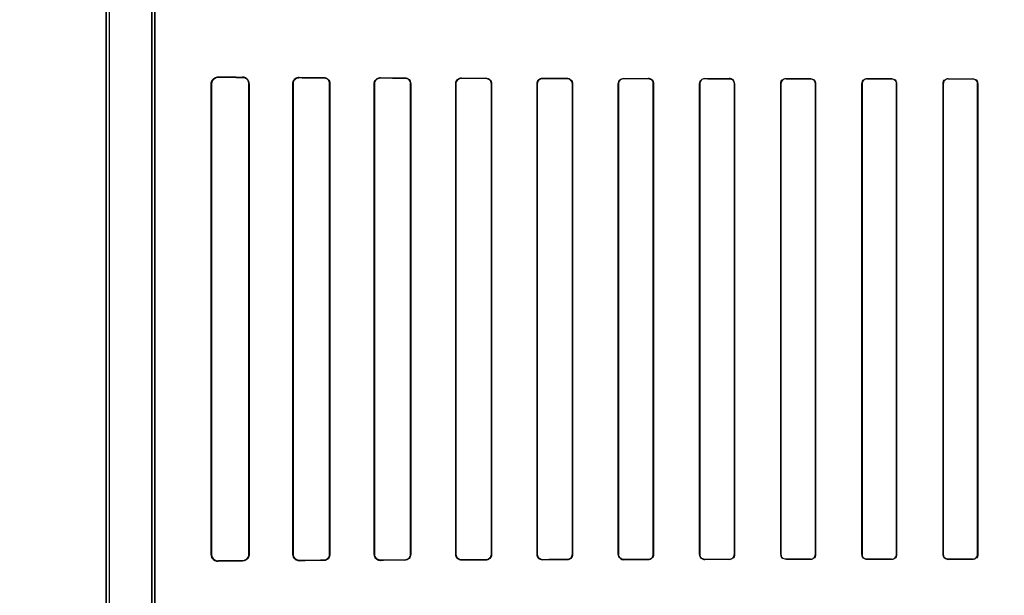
# Model space of a CAD drawing. Header units: millimetres. Extents: x 0 to 297, y 0 to 210.
# Tile 165 of 256: x 58.004 to 58.368, y 157.672 to 157.885. Entities that reach past the tile are written whole.
import ezdxf

# ---------------------------------------------------------------- set-up
doc = ezdxf.new("R2010")
doc.units = ezdxf.units.MM
doc.header["$LTSCALE"] = 16.335
doc.layers.get('0').update_dxf_attribs({"linetype": 'CONTINUOUS'})
for name, color, linetype in [('AXES_REF', 7, 'CONTINUOUS'), ('INTFCLR_1', 7, 'CONTINUOUS'), ('INTFCLR_72935', 7, 'CONTINUOUS')]:
    doc.layers.add(name, color=color, linetype=linetype)

msp = doc.modelspace()

# ---------------------------------------------------------------- linework, layer by layer
at = {"color": 7, "linetype": 'Continuous'}
for radius in [5.8175, 5.817, 5.77975]:
    msp.add_circle((57.45473, 154.83398), radius, dxfattribs=at)
msp.add_arc((57.45473, 154.83398), 5.76, 278.277129, 261.722871, dxfattribs=at)
at = {"layer": 'AXES_REF', "color": 9, "linetype": 'Continuous'}
for radius in [5.30671, 3.55715]:
    msp.add_circle((57.45473, 154.83398), radius, dxfattribs=at)
at = {"layer": 'AXES_REF', "color": 7, "linetype": 'Continuous'}
msp.add_arc((57.45473, 154.83398), 5.892, 143.275384, 36.724616, dxfattribs=at)
at = {"layer": 'INTFCLR_1', "color": 6, "linetype": 'Continuous'}
for p, q in [((58.03597, 158.53597), (58.03597, 156.93397)), ((58.03703, 158.53598), (58.03703, 156.93397)), ((58.05291, 157.25342), (58.05291, 157.97652)), ((58.05397, 157.97652), (58.05397, 157.25342)), ((58.07479, 157.68697), (58.07479, 157.86097)), ((58.07494, 157.68697), (58.07494, 157.86097)), ((58.08877, 157.86097), (58.08877, 157.68697)), ((58.0889, 157.86097), (58.0889, 157.68697)), ((58.105, 157.68697), (58.105, 157.86097)), ((58.10511, 157.68697), (58.10511, 157.86097)), ((58.11863, 157.86097), (58.11863, 157.68697)), ((58.11873, 157.86097), (58.11873, 157.68697)), ((58.13513, 157.68697), (58.13513, 157.86097)), ((58.13522, 157.68697), (58.13522, 157.86097)), ((58.14853, 157.86097), (58.14853, 157.68697)), ((58.14862, 157.86097), (58.14862, 157.68697)), ((58.16523, 157.68697), (58.16523, 157.86097)), ((58.16531, 157.68697), (58.16531, 157.86097)), ((58.17845, 157.86097), (58.17845, 157.68697)), ((58.17853, 157.86097), (58.17853, 157.68697)), ((58.19531, 157.68697), (58.19531, 157.86097)), ((58.19539, 157.68697), (58.19539, 157.86097)), ((58.20838, 157.86097), (58.20838, 157.68697)), ((58.20846, 157.86097), (58.20846, 157.68697)), ((58.22537, 157.68697), (58.22537, 157.86097)), ((58.22544, 157.68697), (58.22544, 157.86097)), ((58.23833, 157.86097), (58.23833, 157.68697)), ((58.2384, 157.86097), (58.2384, 157.68697)), ((58.25542, 157.68697), (58.25542, 157.86097)), ((58.25549, 157.68697), (58.25549, 157.86097)), ((58.2683, 157.86097), (58.2683, 157.68697)), ((58.26836, 157.86097), (58.26836, 157.68697)), ((58.28545, 157.68697), (58.28545, 157.86097)), ((58.28552, 157.68697), (58.28552, 157.86097)), ((58.29827, 157.86097), (58.29827, 157.68697)), ((58.29833, 157.86097), (58.29833, 157.68697)), ((58.31548, 157.68697), (58.31548, 157.86097)), ((58.31554, 157.68697), (58.31554, 157.86097)), ((58.32825, 157.86097), (58.32825, 157.68697)), ((58.32831, 157.86097), (58.32831, 157.68697)), ((58.34549, 157.68697), (58.34549, 157.86097)), ((58.34555, 157.68697), (58.34555, 157.86097)), ((58.35824, 157.86097), (58.35824, 157.68697)), ((58.35831, 157.86097), (58.35831, 157.68697))]:
    msp.add_line(p, q, dxfattribs=at)
at = {"layer": 'INTFCLR_1', "color": 9, "linetype": 'Continuous'}
for p, q in [((58.0774, 157.86356), (58.0774, 157.86341)), ((58.0864, 157.86336), (58.0864, 157.86349)), ((58.1074, 157.86336), (58.1074, 157.86325)), ((58.1164, 157.86321), (58.1164, 157.86332)), ((58.1374, 157.86323), (58.1374, 157.86314)), ((58.1464, 157.86311), (58.1464, 157.86319)), ((58.1674, 157.86313), (58.1674, 157.86305)), ((58.1764, 157.86303), (58.1764, 157.8631)), ((58.1974, 157.86305), (58.1974, 157.86298)), ((58.2064, 157.86296), (58.2064, 157.86303)), ((58.2274, 157.86299), (58.2274, 157.86292)), ((58.2364, 157.86291), (58.2364, 157.86298)), ((58.2574, 157.86295), (58.2574, 157.86288)), ((58.2664, 157.86287), (58.2664, 157.86294)), ((58.2874, 157.86291), (58.2874, 157.86285)), ((58.2964, 157.86284), (58.2964, 157.86291)), ((58.3174, 157.86289), (58.3174, 157.86283)), ((58.3264, 157.86282), (58.3264, 157.86289)), ((58.3474, 157.86288), (58.3474, 157.86282)), ((58.3564, 157.86282), (58.3564, 157.86288)), ((58.07494, 157.86097), (58.07479, 157.86097)), ((58.0889, 157.86097), (58.08877, 157.86097)), ((58.10511, 157.86097), (58.105, 157.86097)), ((58.11873, 157.86097), (58.11863, 157.86097)), ((58.13522, 157.86097), (58.13513, 157.86097)), ((58.14862, 157.86097), (58.14853, 157.86097)), ((58.16531, 157.86097), (58.16523, 157.86097)), ((58.17853, 157.86097), (58.17845, 157.86097)), ((58.19539, 157.86097), (58.19531, 157.86097)), ((58.20846, 157.86097), (58.20838, 157.86097)), ((58.22544, 157.86097), (58.22537, 157.86097)), ((58.2384, 157.86097), (58.23833, 157.86097)), ((58.25549, 157.86097), (58.25542, 157.86097)), ((58.26836, 157.86097), (58.2683, 157.86097)), ((58.28552, 157.86097), (58.28545, 157.86097)), ((58.29833, 157.86097), (58.29827, 157.86097)), ((58.31554, 157.86097), (58.31548, 157.86097)), ((58.32831, 157.86097), (58.32825, 157.86097)), ((58.34555, 157.86097), (58.34549, 157.86097)), ((58.35831, 157.86097), (58.35824, 157.86097)), ((58.07479, 157.68697), (58.07494, 157.68697)), ((58.08877, 157.68697), (58.0889, 157.68697)), ((58.105, 157.68697), (58.10511, 157.68697)), ((58.11863, 157.68697), (58.11873, 157.68697)), ((58.13513, 157.68697), (58.13522, 157.68697)), ((58.14853, 157.68697), (58.14862, 157.68697)), ((58.16523, 157.68697), (58.16531, 157.68697)), ((58.17845, 157.68697), (58.17853, 157.68697)), ((58.19531, 157.68697), (58.19539, 157.68697)), ((58.20838, 157.68697), (58.20846, 157.68697)), ((58.22537, 157.68697), (58.22544, 157.68697)), ((58.23833, 157.68697), (58.2384, 157.68697)), ((58.25542, 157.68697), (58.25549, 157.68697)), ((58.2683, 157.68697), (58.26836, 157.68697)), ((58.28545, 157.68697), (58.28552, 157.68697)), ((58.29827, 157.68697), (58.29833, 157.68697)), ((58.31548, 157.68697), (58.31554, 157.68697)), ((58.32825, 157.68697), (58.32831, 157.68697)), ((58.34549, 157.68697), (58.34555, 157.68697)), ((58.35824, 157.68697), (58.35831, 157.68697)), ((58.0774, 157.68453), (58.0774, 157.68438)), ((58.0864, 157.68445), (58.0864, 157.68458)), ((58.1074, 157.68469), (58.1074, 157.68458)), ((58.1164, 157.68462), (58.1164, 157.68472)), ((58.1374, 157.6848), (58.1374, 157.68471)), ((58.1464, 157.68474), (58.1464, 157.68483)), ((58.1674, 157.68489), (58.1674, 157.68481)), ((58.1764, 157.68484), (58.1764, 157.68491)), ((58.1974, 157.68496), (58.1974, 157.68489)), ((58.2064, 157.68491), (58.2064, 157.68498)), ((58.2274, 157.68502), (58.2274, 157.68495)), ((58.2364, 157.68496), (58.2364, 157.68503)), ((58.2574, 157.68506), (58.2574, 157.68499)), ((58.2664, 157.685), (58.2664, 157.68507)), ((58.2874, 157.68509), (58.2874, 157.68503)), ((58.2964, 157.68503), (58.2964, 157.6851)), ((58.3174, 157.68511), (58.3174, 157.68505)), ((58.3264, 157.68505), (58.3264, 157.68512)), ((58.3474, 157.68512), (58.3474, 157.68506)), ((58.3564, 157.68506), (58.3564, 157.68512))]:
    msp.add_line(p, q, dxfattribs=at)
at = {"layer": 'INTFCLR_1', "color": 7, "linetype": 'Continuous'}
for points in [[(58.10667, 157.86314), (58.10674, 157.86316), (58.10682, 157.86318), (58.1069, 157.8632), (58.10698, 157.86322), (58.10706, 157.86323), (58.10714, 157.86324), (58.10723, 157.86325), (58.10731, 157.86325), (58.1074, 157.86325)], [(58.1074, 157.68469), (58.10732, 157.68469), (58.10723, 157.68469), (58.10715, 157.6847), (58.10707, 157.68471), (58.10698, 157.68472), (58.1069, 157.68474), (58.10682, 157.68476), (58.10674, 157.68478), (58.10666, 157.6848)], [(58.13665, 157.68484), (58.13673, 157.68481), (58.13681, 157.68479), (58.13689, 157.68477), (58.13697, 157.68475), (58.13705, 157.68474), (58.13714, 157.68473), (58.13722, 157.68472), (58.13731, 157.68471), (58.1374, 157.68471)]]:
    msp.add_lwpolyline(points, dxfattribs=at)
at = {"layer": 'INTFCLR_1', "color": 6, "linetype": 'Continuous'}
for centre, major_axis, start_param, end_param in [((58.3669, 157.86397), (0.31293, 0), -2.752157, -2.682293), ((58.3669, 157.86397), (0.33093, 0), -2.635828, -2.582258), ((58.3669, 157.86397), (0.31293, 0), -2.548571, -2.498918), ((58.3669, 157.86397), (0.33093, 0), -2.472123, -2.429437), ((58.3669, 157.86397), (0.31293, 0), -2.394089, -2.352695), ((58.3669, 157.86397), (0.33093, 0), -2.337129, -2.300034), ((58.3669, 157.86397), (0.31293, 0), -2.262072, -2.225293), ((58.3669, 157.86397), (0.33093, 0), -2.217858, -2.184193), ((58.3669, 157.86397), (0.31293, 0), -2.143198, -2.109347), ((58.3669, 157.86397), (0.33093, 0), -2.10853, -2.077154), ((58.3669, 157.86397), (0.31293, 0), -2.032847, -2.000965), ((58.3669, 157.86397), (0.33093, 0), -2.005937, -1.976148), ((58.3669, 157.86397), (0.31293, 0), -1.928279, -1.897747), ((58.3669, 157.86397), (0.33093, 0), -1.908037, -1.879358), ((58.3669, 157.86397), (0.31293, 0), -1.827661, -1.798036), ((58.3669, 157.86397), (0.33093, 0), -1.8134, -1.785477), ((58.3669, 157.86397), (0.31293, 0), -1.729645, -1.700582), ((58.3669, 157.86397), (0.33093, 0), -1.720938, -1.693486), ((58.3669, 157.86397), (0.31293, 0), -1.633151, -1.604356), ((58.3669, 157.86397), (0.33093, 0), -1.629755, -1.60253), ((58.3669, 157.68397), (0.33093, 0), 2.582258, 2.635828), ((58.3669, 157.68397), (0.31293, 0), 2.682293, 2.752157), ((58.3669, 157.68397), (0.33093, 0), 2.429437, 2.472123), ((58.3669, 157.68397), (0.31293, 0), 2.498918, 2.548571), ((58.3669, 157.68397), (0.33093, 0), 2.300034, 2.337129), ((58.3669, 157.68397), (0.31293, 0), 2.352695, 2.394089), ((58.3669, 157.68397), (0.33093, 0), 2.184193, 2.217858), ((58.3669, 157.68397), (0.31293, 0), 2.225293, 2.262072), ((58.3669, 157.68397), (0.33093, 0), 2.077154, 2.10853), ((58.3669, 157.68397), (0.31293, 0), 2.109347, 2.143198), ((58.3669, 157.68397), (0.33093, 0), 1.976148, 2.005937), ((58.3669, 157.68397), (0.31293, 0), 2.000965, 2.032847), ((58.3669, 157.68397), (0.33093, 0), 1.879358, 1.908037), ((58.3669, 157.68397), (0.31293, 0), 1.897747, 1.928279), ((58.3669, 157.68397), (0.33093, 0), 1.785477, 1.8134), ((58.3669, 157.68397), (0.31293, 0), 1.798036, 1.827661), ((58.3669, 157.68397), (0.33093, 0), 1.693486, 1.720938), ((58.3669, 157.68397), (0.31293, 0), 1.700582, 1.729645), ((58.3669, 157.68397), (0.33093, 0), 1.60253, 1.629755), ((58.3669, 157.68397), (0.31293, 0), 1.604356, 1.633151)]:
    msp.add_ellipse(centre, major_axis=major_axis, ratio=0.003491, start_param=start_param, end_param=end_param, dxfattribs=at)
for points, knots in [([(58.07479, 157.86097), (58.07479, 157.86146), (58.07516, 157.86281), (58.07657, 157.86356), (58.0774, 157.86356)], [0, 0, 0, 0, 0.371921, 1, 1, 1, 1]), ([(58.07494, 157.86097), (58.07494, 157.86142), (58.07528, 157.86269), (58.07661, 157.86342), (58.0774, 157.86341)], [0, 0, 0, 0, 0.365139, 1, 1, 1, 1]), ([(58.0889, 157.86097), (58.0889, 157.86146), (58.08852, 157.86276), (58.08718, 157.86348), (58.0864, 157.86349)], [0, 0, 0, 0, 0.386723, 1, 1, 1, 1]), ([(58.0864, 157.86336), (58.08686, 157.86335), (58.0881, 157.863), (58.08877, 157.86171), (58.08877, 157.86097)], [0, 0, 0, 0, 0.38412, 1, 1, 1, 1]), ([(58.105, 157.86097), (58.105, 157.86144), (58.10536, 157.86269), (58.10666, 157.86336), (58.1074, 157.86336)], [0, 0, 0, 0, 0.389879, 1, 1, 1, 1]), ([(58.1164, 157.86332), (58.11691, 157.86331), (58.11813, 157.86291), (58.11873, 157.86165), (58.11873, 157.86097)], [0, 0, 0, 0, 0.425931, 1, 1, 1, 1]), ([(58.1164, 157.86321), (58.11687, 157.86321), (58.11804, 157.86285), (58.11863, 157.86164), (58.11863, 157.86097)], [0, 0, 0, 0, 0.411238, 1, 1, 1, 1]), ([(58.13513, 157.86097), (58.13513, 157.86146), (58.13552, 157.86265), (58.13674, 157.86323), (58.1374, 157.86323)], [0, 0, 0, 0, 0.427007, 1, 1, 1, 1]), ([(58.13522, 157.86097), (58.13522, 157.86152), (58.13568, 157.86267), (58.13684, 157.86314), (58.1374, 157.86314)], [0, 0, 0, 0, 0.493347, 1, 1, 1, 1]), ([(58.1464, 157.86319), (58.14697, 157.86319), (58.14815, 157.86271), (58.14862, 157.86153), (58.14862, 157.86097)], [0, 0, 0, 0, 0.507763, 1, 1, 1, 1]), ([(58.1464, 157.86311), (58.14691, 157.86311), (58.14804, 157.86269), (58.14853, 157.86155), (58.14853, 157.86097)], [0, 0, 0, 0, 0.468166, 1, 1, 1, 1]), ([(58.16523, 157.86097), (58.16523, 157.86142), (58.16558, 157.86254), (58.16674, 157.86313), (58.1674, 157.86313)], [0, 0, 0, 0, 0.405293, 1, 1, 1, 1]), ([(58.16531, 157.86097), (58.16531, 157.86151), (58.16578, 157.86262), (58.16688, 157.86305), (58.1674, 157.86305)], [0, 0, 0, 0, 0.512318, 1, 1, 1, 1]), ([(58.1764, 157.8631), (58.17693, 157.8631), (58.17806, 157.86266), (58.17853, 157.86153), (58.17853, 157.86097)], [0, 0, 0, 0, 0.486438, 1, 1, 1, 1]), ([(58.1764, 157.86303), (58.1769, 157.86302), (58.17799, 157.86261), (58.17845, 157.86151), (58.17845, 157.86097)], [0, 0, 0, 0, 0.481492, 1, 1, 1, 1]), ([(58.19531, 157.86097), (58.19531, 157.86152), (58.19578, 157.86264), (58.19689, 157.86305), (58.1974, 157.86305)], [0, 0, 0, 0, 0.521857, 1, 1, 1, 1]), ([(58.19539, 157.86097), (58.19539, 157.86151), (58.19585, 157.86258), (58.19691, 157.86298), (58.1974, 157.86298)], [0, 0, 0, 0, 0.525899, 1, 1, 1, 1]), ([(58.2064, 157.86303), (58.2069, 157.86303), (58.20798, 157.86262), (58.20846, 157.86152), (58.20846, 157.86097)], [0, 0, 0, 0, 0.473342, 1, 1, 1, 1]), ([(58.2064, 157.86296), (58.20693, 157.86296), (58.20799, 157.8625), (58.20838, 157.86145), (58.20838, 157.86097)], [0, 0, 0, 0, 0.523665, 1, 1, 1, 1]), ([(58.22537, 157.86097), (58.22537, 157.86152), (58.22585, 157.8626), (58.22692, 157.86299), (58.2274, 157.86299)], [0, 0, 0, 0, 0.533483, 1, 1, 1, 1]), ([(58.22544, 157.86097), (58.22544, 157.8615), (58.2259, 157.86255), (58.22694, 157.86292), (58.2274, 157.86292)], [0, 0, 0, 0, 0.535916, 1, 1, 1, 1]), ([(58.2364, 157.86298), (58.23687, 157.86298), (58.23793, 157.86259), (58.2384, 157.86152), (58.2384, 157.86097)], [0, 0, 0, 0, 0.463766, 1, 1, 1, 1]), ([(58.2364, 157.86291), (58.23691, 157.86291), (58.23794, 157.86248), (58.23833, 157.86145), (58.23833, 157.86097)], [0, 0, 0, 0, 0.515305, 1, 1, 1, 1]), ([(58.25542, 157.86097), (58.25542, 157.86152), (58.25589, 157.86257), (58.25694, 157.86295), (58.2574, 157.86295)], [0, 0, 0, 0, 0.541842, 1, 1, 1, 1]), ([(58.26836, 157.86097), (58.26836, 157.86152), (58.26788, 157.86257), (58.26685, 157.86293), (58.2664, 157.86294)], [0, 0, 0, 0, 0.55118, 1, 1, 1, 1]), ([(58.2664, 157.86287), (58.26689, 157.86287), (58.2679, 157.86245), (58.2683, 157.86145), (58.2683, 157.86097)], [0, 0, 0, 0, 0.509134, 1, 1, 1, 1]), ([(58.28545, 157.86097), (58.28545, 157.86151), (58.28592, 157.86255), (58.28695, 157.86291), (58.2874, 157.86291)], [0, 0, 0, 0, 0.547671, 1, 1, 1, 1]), ([(58.2964, 157.86284), (58.29688, 157.86284), (58.29787, 157.86244), (58.29827, 157.86144), (58.29827, 157.86097)], [0, 0, 0, 0, 0.504817, 1, 1, 1, 1]), ([(58.31548, 157.86097), (58.31548, 157.86146), (58.31588, 157.86248), (58.31691, 157.86289), (58.3174, 157.86289)], [0, 0, 0, 0, 0.498498, 1, 1, 1, 1]), ([(58.3264, 157.86282), (58.32687, 157.86282), (58.32786, 157.86243), (58.32825, 157.86144), (58.32825, 157.86097)], [0, 0, 0, 0, 0.502135, 1, 1, 1, 1]), ([(58.34549, 157.86097), (58.34549, 157.86146), (58.3459, 157.86247), (58.34691, 157.86288), (58.3474, 157.86288)], [0, 0, 0, 0, 0.500479, 1, 1, 1, 1]), ([(58.3564, 157.86282), (58.35687, 157.86282), (58.35785, 157.86242), (58.35824, 157.86144), (58.35824, 157.86097)], [0, 0, 0, 0, 0.50096, 1, 1, 1, 1]), ([(58.0774, 157.68438), (58.07689, 157.68438), (58.07554, 157.68475), (58.07479, 157.68616), (58.07479, 157.68697)], [0, 0, 0, 0, 0.383559, 1, 1, 1, 1]), ([(58.07494, 157.68697), (58.07494, 157.68652), (58.07528, 157.68525), (58.07661, 157.68452), (58.0774, 157.68453)], [0, 0, 0, 0, 0.364979, 1, 1, 1, 1]), ([(58.08877, 157.68697), (58.08877, 157.6865), (58.08842, 157.68526), (58.08714, 157.68459), (58.0864, 157.68458)], [0, 0, 0, 0, 0.387786, 1, 1, 1, 1]), ([(58.0889, 157.68697), (58.0889, 157.68648), (58.08852, 157.68518), (58.08718, 157.68446), (58.0864, 157.68445)], [0, 0, 0, 0, 0.386747, 1, 1, 1, 1]), ([(58.1074, 157.68458), (58.10694, 157.68458), (58.10569, 157.68492), (58.105, 157.68622), (58.105, 157.68697)], [0, 0, 0, 0, 0.380109, 1, 1, 1, 1]), ([(58.11863, 157.68697), (58.11863, 157.68649), (58.11826, 157.68531), (58.11706, 157.68473), (58.1164, 157.68472)], [0, 0, 0, 0, 0.42371, 1, 1, 1, 1]), ([(58.11873, 157.68697), (58.11873, 157.68648), (58.11836, 157.68526), (58.1171, 157.68463), (58.1164, 157.68462)], [0, 0, 0, 0, 0.408903, 1, 1, 1, 1]), ([(58.1374, 157.6848), (58.13684, 157.6848), (58.13568, 157.68527), (58.13522, 157.68642), (58.13522, 157.68697)], [0, 0, 0, 0, 0.507362, 1, 1, 1, 1]), ([(58.14853, 157.68697), (58.14853, 157.68642), (58.14807, 157.68529), (58.14694, 157.68483), (58.1464, 157.68483)], [0, 0, 0, 0, 0.502704, 1, 1, 1, 1]), ([(58.14862, 157.68697), (58.14862, 157.68641), (58.14815, 157.68523), (58.14697, 157.68475), (58.1464, 157.68474)], [0, 0, 0, 0, 0.493956, 1, 1, 1, 1]), ([(58.1674, 157.68481), (58.16685, 157.68481), (58.16571, 157.68526), (58.16523, 157.68641), (58.16523, 157.68697)], [0, 0, 0, 0, 0.492785, 1, 1, 1, 1]), ([(58.1674, 157.68489), (58.16688, 157.68489), (58.16578, 157.68532), (58.16531, 157.68642), (58.16531, 157.68697)], [0, 0, 0, 0, 0.486809, 1, 1, 1, 1]), ([(58.17845, 157.68697), (58.17845, 157.68643), (58.17799, 157.68533), (58.1769, 157.68492), (58.1764, 157.68491)], [0, 0, 0, 0, 0.518695, 1, 1, 1, 1]), ([(58.17853, 157.68697), (58.17853, 157.68652), (58.17818, 157.68541), (58.17703, 157.68484), (58.1764, 157.68484)], [0, 0, 0, 0, 0.412853, 1, 1, 1, 1]), ([(58.1974, 157.68489), (58.19689, 157.68489), (58.19579, 157.6853), (58.19531, 157.68641), (58.19531, 157.68697)], [0, 0, 0, 0, 0.477914, 1, 1, 1, 1]), ([(58.1974, 157.68496), (58.19691, 157.68496), (58.19585, 157.68536), (58.19539, 157.68643), (58.19539, 157.68697)], [0, 0, 0, 0, 0.47417, 1, 1, 1, 1]), ([(58.20838, 157.68697), (58.20838, 157.68643), (58.20792, 157.68537), (58.20687, 157.68498), (58.2064, 157.68498)], [0, 0, 0, 0, 0.53053, 1, 1, 1, 1]), ([(58.20846, 157.68697), (58.20846, 157.68642), (58.20798, 157.68532), (58.2069, 157.68491), (58.2064, 157.68491)], [0, 0, 0, 0, 0.527315, 1, 1, 1, 1]), ([(58.2274, 157.68495), (58.22692, 157.68495), (58.22585, 157.68534), (58.22537, 157.68642), (58.22537, 157.68697)], [0, 0, 0, 0, 0.467061, 1, 1, 1, 1]), ([(58.2274, 157.68502), (58.22688, 157.68502), (58.22584, 157.68545), (58.22544, 157.68649), (58.22544, 157.68697)], [0, 0, 0, 0, 0.51824, 1, 1, 1, 1]), ([(58.23833, 157.68697), (58.23833, 157.68644), (58.23788, 157.6854), (58.23685, 157.68503), (58.2364, 157.68503)], [0, 0, 0, 0, 0.539273, 1, 1, 1, 1]), ([(58.2384, 157.68697), (58.2384, 157.68642), (58.23793, 157.68535), (58.23687, 157.68496), (58.2364, 157.68496)], [0, 0, 0, 0, 0.537376, 1, 1, 1, 1]), ([(58.2574, 157.68499), (58.25694, 157.68499), (58.25589, 157.68537), (58.25542, 157.68642), (58.25542, 157.68697)], [0, 0, 0, 0, 0.459212, 1, 1, 1, 1]), ([(58.2574, 157.68506), (58.2569, 157.68506), (58.25588, 157.68548), (58.25549, 157.68649), (58.25549, 157.68697)], [0, 0, 0, 0, 0.511254, 1, 1, 1, 1]), ([(58.26836, 157.68697), (58.26836, 157.68642), (58.26789, 157.68537), (58.26685, 157.685), (58.2664, 157.685)], [0, 0, 0, 0, 0.544566, 1, 1, 1, 1]), ([(58.2874, 157.68509), (58.28691, 157.68509), (58.28591, 157.6855), (58.28552, 157.6865), (58.28552, 157.68697)], [0, 0, 0, 0, 0.506253, 1, 1, 1, 1]), ([(58.29833, 157.68697), (58.29833, 157.68648), (58.29792, 157.68545), (58.2969, 157.68503), (58.2964, 157.68503)], [0, 0, 0, 0, 0.496563, 1, 1, 1, 1]), ([(58.3174, 157.68511), (58.31692, 157.68511), (58.31593, 157.68551), (58.31554, 157.6865), (58.31554, 157.68697)], [0, 0, 0, 0, 0.502968, 1, 1, 1, 1]), ([(58.32831, 157.68697), (58.32831, 157.68648), (58.32791, 157.68546), (58.32689, 157.68505), (58.3264, 157.68505)], [0, 0, 0, 0, 0.499537, 1, 1, 1, 1]), ([(58.34549, 157.68697), (58.34549, 157.68652), (58.34585, 157.68551), (58.34687, 157.68506), (58.3474, 157.68506)], [0, 0, 0, 0, 0.459316, 1, 1, 1, 1]), ([(58.3474, 157.68512), (58.34693, 157.68512), (58.34594, 157.68552), (58.34555, 157.6865), (58.34555, 157.68697)], [0, 0, 0, 0, 0.501232, 1, 1, 1, 1]), ([(58.35831, 157.68697), (58.35831, 157.68648), (58.3579, 157.68547), (58.35688, 157.68506), (58.3564, 157.68506)], [0, 0, 0, 0, 0.500819, 1, 1, 1, 1])]:
    msp.add_open_spline(points, degree=3, knots=knots, dxfattribs=at)
at = {"layer": 'INTFCLR_1', "color": 7, "linetype": 'Continuous'}
for points, knots in [([(58.10511, 157.86097), (58.1051, 157.86148), (58.10551, 157.86269), (58.10674, 157.86324), (58.1074, 157.86325)], [0, 0, 0, 0, 0.4352, 1, 1, 1, 1]), ([(58.1074, 157.68469), (58.10685, 157.68469), (58.10564, 157.68512), (58.1051, 157.68635), (58.10511, 157.68697)], [0, 0, 0, 0, 0.470754, 1, 1, 1, 1]), ([(58.1374, 157.68471), (58.13694, 157.68472), (58.13576, 157.68506), (58.13513, 157.68628), (58.13513, 157.68697)], [0, 0, 0, 0, 0.401574, 1, 1, 1, 1])]:
    msp.add_open_spline(points, degree=3, knots=knots, dxfattribs=at)
for points in [[(58.10511, 157.86097), (58.10511, 157.8615), (58.10515, 157.86229), (58.10565, 157.86245)], [(58.13513, 157.68697), (58.13513, 157.68645), (58.13518, 157.68568), (58.13566, 157.68552)], [(58.10666, 157.6848), (58.10617, 157.68497), (58.10544, 157.68525), (58.10544, 157.68577)]]:
    msp.add_open_spline(points, degree=3, dxfattribs=at)
at = {"layer": 'INTFCLR_1', "color": 6, "linetype": 'Continuous'}
for points in [[(58.25549, 157.86097), (58.25549, 157.8615), (58.25562, 157.86241), (58.25615, 157.86241)], [(58.28552, 157.86097), (58.28552, 157.8615), (58.28567, 157.86242), (58.2862, 157.86242)], [(58.29833, 157.86097), (58.29833, 157.86152), (58.29818, 157.86246), (58.29763, 157.86246)], [(58.31554, 157.86097), (58.31554, 157.8615), (58.31569, 157.86241), (58.31622, 157.86241)], [(58.32831, 157.86097), (58.32831, 157.86152), (58.32816, 157.86245), (58.32761, 157.86246)], [(58.34555, 157.86097), (58.34555, 157.8615), (58.34571, 157.86241), (58.34624, 157.86241)], [(58.35831, 157.86097), (58.35831, 157.86151), (58.35815, 157.86245), (58.35761, 157.86245)], [(58.2683, 157.68697), (58.2683, 157.68644), (58.26815, 157.68552), (58.26762, 157.68552)], [(58.28545, 157.68697), (58.28545, 157.68642), (58.2856, 157.68547), (58.28616, 157.68547)], [(58.29827, 157.68697), (58.29827, 157.68644), (58.29812, 157.68553), (58.29759, 157.68553)], [(58.31548, 157.68697), (58.31548, 157.68642), (58.31563, 157.68548), (58.31618, 157.68548)], [(58.32825, 157.68697), (58.32825, 157.68644), (58.3281, 157.68553), (58.32757, 157.68553)], [(58.35824, 157.68697), (58.35824, 157.68644), (58.35809, 157.68554), (58.35757, 157.68554)]]:
    msp.add_open_spline(points, degree=3, dxfattribs=at)
at = {"layer": 'INTFCLR_72935', "color": 6, "linetype": 'Continuous'}
for p, q in [((58.03597, 156.93397), (58.03597, 158.53597)), ((58.03703, 158.53599), (58.03703, 156.93397)), ((58.05291, 157.97936), (58.05291, 157.25058)), ((58.05397, 157.25166), (58.05397, 157.97828)), ((58.07479, 157.86097), (58.07479, 157.68697)), ((58.07494, 157.86097), (58.07494, 157.68697)), ((58.08877, 157.68697), (58.08877, 157.86097)), ((58.0889, 157.68697), (58.0889, 157.86097)), ((58.105, 157.86097), (58.105, 157.68697)), ((58.10511, 157.86097), (58.10511, 157.68697)), ((58.11863, 157.68697), (58.11863, 157.86097)), ((58.11873, 157.68697), (58.11873, 157.86097)), ((58.13513, 157.86097), (58.13513, 157.68697)), ((58.13522, 157.86097), (58.13522, 157.68697)), ((58.14853, 157.68697), (58.14853, 157.86097)), ((58.14862, 157.68697), (58.14862, 157.86097)), ((58.16523, 157.86097), (58.16523, 157.68697)), ((58.16531, 157.86097), (58.16531, 157.68697)), ((58.17845, 157.68697), (58.17845, 157.86097)), ((58.17853, 157.68697), (58.17853, 157.86097)), ((58.19531, 157.86097), (58.19531, 157.68697)), ((58.19539, 157.86097), (58.19539, 157.68697)), ((58.20838, 157.68697), (58.20838, 157.86097)), ((58.20846, 157.68697), (58.20846, 157.86097)), ((58.22537, 157.86097), (58.22537, 157.68697)), ((58.22544, 157.86097), (58.22544, 157.68697)), ((58.23833, 157.68697), (58.23833, 157.86097)), ((58.2384, 157.68697), (58.2384, 157.86097)), ((58.25542, 157.86097), (58.25542, 157.68697)), ((58.25549, 157.86097), (58.25549, 157.68697)), ((58.2683, 157.68697), (58.2683, 157.86097)), ((58.26836, 157.68697), (58.26836, 157.86097)), ((58.28545, 157.86097), (58.28545, 157.68697)), ((58.28552, 157.86097), (58.28552, 157.68697)), ((58.29827, 157.68697), (58.29827, 157.86097)), ((58.29833, 157.68697), (58.29833, 157.86097)), ((58.31548, 157.86097), (58.31548, 157.68697)), ((58.31554, 157.86097), (58.31554, 157.68697)), ((58.32825, 157.68697), (58.32825, 157.86097)), ((58.32831, 157.68697), (58.32831, 157.86097)), ((58.34549, 157.86097), (58.34549, 157.68697)), ((58.34555, 157.86097), (58.34555, 157.68697)), ((58.35824, 157.68697), (58.35824, 157.86097)), ((58.35831, 157.68697), (58.35831, 157.86097))]:
    msp.add_line(p, q, dxfattribs=at)
at = {"layer": 'INTFCLR_72935', "color": 7, "linetype": 'Continuous'}
for p, q in [((58.0774, 157.86341), (58.07666, 157.8633)), ((58.07666, 157.68464), (58.0774, 157.68453))]:
    msp.add_line(p, q, dxfattribs=at)
at = {"layer": 'INTFCLR_72935', "color": 9, "linetype": 'Continuous'}
for p, q in [((58.0774, 157.86341), (58.0774, 157.86356)), ((58.0864, 157.86349), (58.0864, 157.86336)), ((58.1074, 157.86325), (58.1074, 157.86336)), ((58.1164, 157.86332), (58.1164, 157.86321)), ((58.1374, 157.86314), (58.1374, 157.86323)), ((58.1464, 157.86319), (58.1464, 157.86311)), ((58.1674, 157.86305), (58.1674, 157.86313)), ((58.1764, 157.8631), (58.1764, 157.86303)), ((58.1974, 157.86298), (58.1974, 157.86305)), ((58.2064, 157.86303), (58.2064, 157.86296)), ((58.2274, 157.86292), (58.2274, 157.86299)), ((58.2364, 157.86298), (58.2364, 157.86291)), ((58.2574, 157.86288), (58.2574, 157.86295)), ((58.2664, 157.86294), (58.2664, 157.86287)), ((58.2874, 157.86285), (58.2874, 157.86291)), ((58.2964, 157.86291), (58.2964, 157.86284)), ((58.3174, 157.86283), (58.3174, 157.86289)), ((58.3264, 157.86289), (58.3264, 157.86282)), ((58.3474, 157.86282), (58.3474, 157.86288)), ((58.3564, 157.86288), (58.3564, 157.86282)), ((58.07479, 157.86097), (58.07494, 157.86097)), ((58.08877, 157.86097), (58.0889, 157.86097)), ((58.105, 157.86097), (58.10511, 157.86097)), ((58.11863, 157.86097), (58.11873, 157.86097)), ((58.13513, 157.86097), (58.13522, 157.86097)), ((58.14853, 157.86097), (58.14862, 157.86097)), ((58.16523, 157.86097), (58.16531, 157.86097)), ((58.17845, 157.86097), (58.17853, 157.86097)), ((58.19531, 157.86097), (58.19539, 157.86097)), ((58.20838, 157.86097), (58.20846, 157.86097)), ((58.22537, 157.86097), (58.22544, 157.86097)), ((58.23833, 157.86097), (58.2384, 157.86097)), ((58.25542, 157.86097), (58.25549, 157.86097)), ((58.2683, 157.86097), (58.26836, 157.86097)), ((58.28545, 157.86097), (58.28552, 157.86097)), ((58.29827, 157.86097), (58.29833, 157.86097)), ((58.31548, 157.86097), (58.31554, 157.86097)), ((58.32825, 157.86097), (58.32831, 157.86097)), ((58.34549, 157.86097), (58.34555, 157.86097)), ((58.35824, 157.86097), (58.35831, 157.86097)), ((58.07494, 157.68697), (58.07479, 157.68697)), ((58.0889, 157.68697), (58.08877, 157.68697)), ((58.10511, 157.68697), (58.105, 157.68697)), ((58.11873, 157.68697), (58.11863, 157.68697)), ((58.13522, 157.68697), (58.13513, 157.68697)), ((58.14862, 157.68697), (58.14853, 157.68697)), ((58.16531, 157.68697), (58.16523, 157.68697)), ((58.17853, 157.68697), (58.17845, 157.68697)), ((58.19539, 157.68697), (58.19531, 157.68697)), ((58.20846, 157.68697), (58.20838, 157.68697)), ((58.22544, 157.68697), (58.22537, 157.68697)), ((58.2384, 157.68697), (58.23833, 157.68697)), ((58.25549, 157.68697), (58.25542, 157.68697)), ((58.26836, 157.68697), (58.2683, 157.68697)), ((58.28552, 157.68697), (58.28545, 157.68697)), ((58.29833, 157.68697), (58.29827, 157.68697)), ((58.31554, 157.68697), (58.31548, 157.68697)), ((58.32831, 157.68697), (58.32825, 157.68697)), ((58.34555, 157.68697), (58.34549, 157.68697)), ((58.35831, 157.68697), (58.35824, 157.68697)), ((58.0774, 157.68438), (58.0774, 157.68453)), ((58.0864, 157.68458), (58.0864, 157.68445)), ((58.1074, 157.68458), (58.1074, 157.68469)), ((58.1164, 157.68472), (58.1164, 157.68462)), ((58.1374, 157.68471), (58.1374, 157.6848)), ((58.1464, 157.68483), (58.1464, 157.68474)), ((58.1674, 157.68481), (58.1674, 157.68489)), ((58.1764, 157.68491), (58.1764, 157.68484)), ((58.1974, 157.68489), (58.1974, 157.68496)), ((58.2064, 157.68498), (58.2064, 157.68491)), ((58.2274, 157.68495), (58.2274, 157.68502)), ((58.2364, 157.68503), (58.2364, 157.68496)), ((58.2574, 157.68499), (58.2574, 157.68506)), ((58.2664, 157.68507), (58.2664, 157.685)), ((58.2874, 157.68503), (58.2874, 157.68509)), ((58.2964, 157.6851), (58.2964, 157.68503)), ((58.3174, 157.68505), (58.3174, 157.68511)), ((58.3264, 157.68512), (58.3264, 157.68505)), ((58.3474, 157.68506), (58.3474, 157.68512)), ((58.3564, 157.68512), (58.3564, 157.68506))]:
    msp.add_line(p, q, dxfattribs=at)
at = {"layer": 'INTFCLR_72935', "color": 7, "linetype": 'Continuous'}
for points in [[(58.10665, 157.86324), (58.10673, 157.86327), (58.1068, 157.86329), (58.10688, 157.86331), (58.10696, 157.86332), (58.10704, 157.86333), (58.10713, 157.86335), (58.10721, 157.86335), (58.10731, 157.86336), (58.1074, 157.86336)], [(58.1074, 157.86325), (58.10732, 157.86325), (58.10723, 157.86325), (58.10715, 157.86324), (58.10707, 157.86323), (58.10698, 157.86322), (58.1069, 157.8632), (58.10682, 157.86318), (58.10674, 157.86316), (58.10666, 157.86314)], [(58.13665, 157.8631), (58.13673, 157.86313), (58.13681, 157.86315), (58.13689, 157.86317), (58.13697, 157.86319), (58.13705, 157.8632), (58.13714, 157.86321), (58.13722, 157.86322), (58.13731, 157.86323), (58.1374, 157.86323)], [(58.1074, 157.68458), (58.10731, 157.68458), (58.10722, 157.68459), (58.10713, 157.68459), (58.10704, 157.6846), (58.10696, 157.68462), (58.10688, 157.68463), (58.1068, 157.68465), (58.10673, 157.68467), (58.10665, 157.68469)], [(58.10667, 157.6848), (58.10674, 157.68478), (58.10682, 157.68476), (58.1069, 157.68474), (58.10698, 157.68472), (58.10706, 157.68471), (58.10714, 157.6847), (58.10723, 157.68469), (58.10731, 157.68469), (58.1074, 157.68469)]]:
    msp.add_lwpolyline(points, dxfattribs=at)
at = {"layer": 'INTFCLR_72935', "color": 6, "linetype": 'Continuous'}
for centre, major_axis, start_param, end_param in [((58.3669, 157.86397), (0.31293, 0), -2.752157, -2.682293), ((58.3669, 157.86397), (0.33093, 0), -2.635828, -2.582258), ((58.3669, 157.86397), (0.31293, 0), -2.548571, -2.498918), ((58.3669, 157.86397), (0.33093, 0), -2.472123, -2.429437), ((58.3669, 157.86397), (0.31293, 0), -2.394089, -2.352695), ((58.3669, 157.86397), (0.33093, 0), -2.337129, -2.300034), ((58.3669, 157.86397), (0.31293, 0), -2.262072, -2.225293), ((58.3669, 157.86397), (0.33093, 0), -2.217858, -2.184193), ((58.3669, 157.86397), (0.31293, 0), -2.143198, -2.109347), ((58.3669, 157.86397), (0.33093, 0), -2.10853, -2.077154), ((58.3669, 157.86397), (0.31293, 0), -2.032847, -2.000965), ((58.3669, 157.86397), (0.33093, 0), -2.005937, -1.976148), ((58.3669, 157.86397), (0.31293, 0), -1.928279, -1.897747), ((58.3669, 157.86397), (0.33093, 0), -1.908037, -1.879358), ((58.3669, 157.86397), (0.31293, 0), -1.827661, -1.798036), ((58.3669, 157.86397), (0.33093, 0), -1.8134, -1.785477), ((58.3669, 157.86397), (0.31293, 0), -1.729645, -1.700582), ((58.3669, 157.86397), (0.33093, 0), -1.720938, -1.693486), ((58.3669, 157.86397), (0.31293, 0), -1.633151, -1.604356), ((58.3669, 157.86397), (0.33093, 0), -1.629755, -1.60253), ((58.3669, 157.68397), (0.33093, 0), 2.582258, 2.635828), ((58.3669, 157.68397), (0.31293, 0), 2.682293, 2.752157), ((58.3669, 157.68397), (0.33093, 0), 2.429437, 2.472123), ((58.3669, 157.68397), (0.31293, 0), 2.498918, 2.548571), ((58.3669, 157.68397), (0.33093, 0), 2.300034, 2.337129), ((58.3669, 157.68397), (0.31293, 0), 2.352695, 2.394089), ((58.3669, 157.68397), (0.33093, 0), 2.184193, 2.217858), ((58.3669, 157.68397), (0.31293, 0), 2.225293, 2.262072), ((58.3669, 157.68397), (0.33093, 0), 2.077154, 2.10853), ((58.3669, 157.68397), (0.31293, 0), 2.109347, 2.143198), ((58.3669, 157.68397), (0.33093, 0), 1.976148, 2.005937), ((58.3669, 157.68397), (0.31293, 0), 2.000965, 2.032847), ((58.3669, 157.68397), (0.33093, 0), 1.879358, 1.908037), ((58.3669, 157.68397), (0.31293, 0), 1.897747, 1.928279), ((58.3669, 157.68397), (0.33093, 0), 1.785477, 1.8134), ((58.3669, 157.68397), (0.31293, 0), 1.798036, 1.827661), ((58.3669, 157.68397), (0.33093, 0), 1.693486, 1.720938), ((58.3669, 157.68397), (0.31293, 0), 1.700582, 1.729645), ((58.3669, 157.68397), (0.33093, 0), 1.60253, 1.629755), ((58.3669, 157.68397), (0.31293, 0), 1.604356, 1.633151)]:
    msp.add_ellipse(centre, major_axis=major_axis, ratio=0.003491, start_param=start_param, end_param=end_param, dxfattribs=at)
for points, knots in [([(58.07479, 157.86097), (58.07479, 157.86146), (58.07516, 157.86281), (58.07657, 157.86356), (58.0774, 157.86356)], [0, 0, 0, 0, 0.372723, 1, 1, 1, 1]), ([(58.0889, 157.86097), (58.0889, 157.86146), (58.08852, 157.86276), (58.08718, 157.86348), (58.0864, 157.86349)], [0, 0, 0, 0, 0.386748, 1, 1, 1, 1]), ([(58.08877, 157.86097), (58.08877, 157.86145), (58.08841, 157.86268), (58.08713, 157.86335), (58.0864, 157.86336)], [0, 0, 0, 0, 0.393321, 1, 1, 1, 1]), ([(58.1164, 157.86332), (58.11696, 157.86331), (58.1182, 157.86285), (58.11873, 157.8616), (58.11873, 157.86097)], [0, 0, 0, 0, 0.472258, 1, 1, 1, 1]), ([(58.11863, 157.86097), (58.11863, 157.86145), (58.11826, 157.86263), (58.11706, 157.86321), (58.1164, 157.86321)], [0, 0, 0, 0, 0.42371, 1, 1, 1, 1]), ([(58.1374, 157.86314), (58.13683, 157.86314), (58.13567, 157.86266), (58.13522, 157.86151), (58.13522, 157.86097)], [0, 0, 0, 0, 0.511057, 1, 1, 1, 1]), ([(58.1464, 157.86319), (58.14685, 157.86319), (58.14801, 157.86284), (58.14862, 157.86165), (58.14862, 157.86097)], [0, 0, 0, 0, 0.400719, 1, 1, 1, 1]), ([(58.14853, 157.86097), (58.14853, 157.86152), (58.14807, 157.86266), (58.14694, 157.86311), (58.1464, 157.86311)], [0, 0, 0, 0, 0.505329, 1, 1, 1, 1]), ([(58.16523, 157.86097), (58.16523, 157.86153), (58.16571, 157.86268), (58.16686, 157.86313), (58.1674, 157.86313)], [0, 0, 0, 0, 0.510846, 1, 1, 1, 1]), ([(58.1674, 157.86305), (58.16687, 157.86305), (58.16577, 157.86261), (58.16531, 157.86151), (58.16531, 157.86097)], [0, 0, 0, 0, 0.494361, 1, 1, 1, 1]), ([(58.1764, 157.8631), (58.17693, 157.8631), (58.17806, 157.86265), (58.17853, 157.86152), (58.17853, 157.86097)], [0, 0, 0, 0, 0.493578, 1, 1, 1, 1]), ([(58.17845, 157.86097), (58.17845, 157.86152), (58.17798, 157.86261), (58.1769, 157.86302), (58.1764, 157.86303)], [0, 0, 0, 0, 0.522602, 1, 1, 1, 1]), ([(58.19531, 157.86097), (58.19531, 157.86153), (58.19579, 157.86264), (58.1969, 157.86305), (58.1974, 157.86305)], [0, 0, 0, 0, 0.528383, 1, 1, 1, 1]), ([(58.1974, 157.86298), (58.19691, 157.86298), (58.19585, 157.86258), (58.19539, 157.86151), (58.19539, 157.86097)], [0, 0, 0, 0, 0.47417, 1, 1, 1, 1]), ([(58.2064, 157.86303), (58.2069, 157.86303), (58.20799, 157.86261), (58.20846, 157.86152), (58.20846, 157.86097)], [0, 0, 0, 0, 0.479796, 1, 1, 1, 1]), ([(58.20838, 157.86097), (58.20838, 157.86151), (58.20792, 157.86257), (58.20687, 157.86296), (58.2064, 157.86296)], [0, 0, 0, 0, 0.535113, 1, 1, 1, 1]), ([(58.22537, 157.86097), (58.22537, 157.86153), (58.22586, 157.86261), (58.22692, 157.86299), (58.2274, 157.86299)], [0, 0, 0, 0, 0.540749, 1, 1, 1, 1]), ([(58.2274, 157.86292), (58.22688, 157.86292), (58.22583, 157.86248), (58.22544, 157.86144), (58.22544, 157.86097)], [0, 0, 0, 0, 0.524781, 1, 1, 1, 1]), ([(58.2384, 157.86097), (58.2384, 157.86152), (58.23793, 157.86259), (58.23687, 157.86298), (58.2364, 157.86298)], [0, 0, 0, 0, 0.537377, 1, 1, 1, 1]), ([(58.25542, 157.86097), (58.25542, 157.86152), (58.2559, 157.86258), (58.25694, 157.86295), (58.2574, 157.86295)], [0, 0, 0, 0, 0.549585, 1, 1, 1, 1]), ([(58.2574, 157.86288), (58.25689, 157.86288), (58.25588, 157.86245), (58.25549, 157.86144), (58.25549, 157.86097)], [0, 0, 0, 0, 0.516943, 1, 1, 1, 1]), ([(58.26836, 157.86097), (58.26836, 157.86152), (58.26789, 157.86257), (58.26685, 157.86293), (58.2664, 157.86294)], [0, 0, 0, 0, 0.544567, 1, 1, 1, 1]), ([(58.2874, 157.86285), (58.28691, 157.86285), (58.28591, 157.86243), (58.28552, 157.86144), (58.28552, 157.86097)], [0, 0, 0, 0, 0.512262, 1, 1, 1, 1]), ([(58.2964, 157.86291), (58.2969, 157.86291), (58.29793, 157.86248), (58.29833, 157.86145), (58.29833, 157.86097)], [0, 0, 0, 0, 0.508852, 1, 1, 1, 1]), ([(58.3174, 157.86283), (58.31692, 157.86283), (58.31593, 157.86242), (58.31554, 157.86144), (58.31554, 157.86097)], [0, 0, 0, 0, 0.509046, 1, 1, 1, 1]), ([(58.3264, 157.86289), (58.3269, 157.86289), (58.32792, 157.86247), (58.32831, 157.86145), (58.32831, 157.86097)], [0, 0, 0, 0, 0.510275, 1, 1, 1, 1]), ([(58.3474, 157.86282), (58.34692, 157.86282), (58.34593, 157.86241), (58.34555, 157.86143), (58.34555, 157.86097)], [0, 0, 0, 0, 0.511587, 1, 1, 1, 1]), ([(58.3564, 157.86288), (58.35689, 157.86288), (58.35791, 157.86246), (58.35831, 157.86145), (58.35831, 157.86097)], [0, 0, 0, 0, 0.506297, 1, 1, 1, 1]), ([(58.07479, 157.68697), (58.07479, 157.68648), (58.07516, 157.68513), (58.07657, 157.68438), (58.0774, 157.68438)], [0, 0, 0, 0, 0.371921, 1, 1, 1, 1]), ([(58.0864, 157.68458), (58.08686, 157.68459), (58.0881, 157.68494), (58.08877, 157.68623), (58.08877, 157.68697)], [0, 0, 0, 0, 0.38412, 1, 1, 1, 1]), ([(58.0889, 157.68697), (58.0889, 157.68648), (58.08852, 157.68518), (58.08718, 157.68446), (58.0864, 157.68445)], [0, 0, 0, 0, 0.386723, 1, 1, 1, 1]), ([(58.1164, 157.68472), (58.11687, 157.68473), (58.11804, 157.68509), (58.11863, 157.6863), (58.11863, 157.68697)], [0, 0, 0, 0, 0.411212, 1, 1, 1, 1]), ([(58.11873, 157.68697), (58.11873, 157.68646), (58.11833, 157.68523), (58.11708, 157.68463), (58.1164, 157.68462)], [0, 0, 0, 0, 0.428557, 1, 1, 1, 1]), ([(58.13513, 157.68697), (58.13513, 157.68648), (58.13552, 157.68529), (58.13674, 157.68471), (58.1374, 157.68471)], [0, 0, 0, 0, 0.427007, 1, 1, 1, 1]), ([(58.13522, 157.68697), (58.13522, 157.68642), (58.13568, 157.68526), (58.13684, 157.6848), (58.1374, 157.6848)], [0, 0, 0, 0, 0.497304, 1, 1, 1, 1]), ([(58.1464, 157.68483), (58.14695, 157.68483), (58.14808, 157.6853), (58.14853, 157.68643), (58.14853, 157.68697)], [0, 0, 0, 0, 0.504204, 1, 1, 1, 1]), ([(58.14862, 157.68697), (58.14862, 157.68641), (58.14815, 157.68523), (58.14697, 157.68475), (58.1464, 157.68474)], [0, 0, 0, 0, 0.495699, 1, 1, 1, 1]), ([(58.1674, 157.68481), (58.16685, 157.68481), (58.1657, 157.68527), (58.16523, 157.68642), (58.16523, 157.68697)], [0, 0, 0, 0, 0.499305, 1, 1, 1, 1]), ([(58.16531, 157.68697), (58.16531, 157.68642), (58.16578, 157.68531), (58.16689, 157.68489), (58.1674, 157.68489)], [0, 0, 0, 0, 0.51765, 1, 1, 1, 1]), ([(58.1764, 157.68491), (58.17691, 157.68492), (58.178, 157.68534), (58.17845, 157.68643), (58.17845, 157.68697)], [0, 0, 0, 0, 0.488803, 1, 1, 1, 1]), ([(58.17853, 157.68697), (58.17853, 157.68641), (58.17805, 157.68527), (58.17692, 157.68484), (58.1764, 157.68484)], [0, 0, 0, 0, 0.516983, 1, 1, 1, 1]), ([(58.1974, 157.68489), (58.19688, 157.68489), (58.19577, 157.68531), (58.19531, 157.68642), (58.19531, 157.68697)], [0, 0, 0, 0, 0.486225, 1, 1, 1, 1]), ([(58.19539, 157.68697), (58.19539, 157.68642), (58.19586, 157.68535), (58.19692, 157.68496), (58.1974, 157.68496)], [0, 0, 0, 0, 0.532615, 1, 1, 1, 1]), ([(58.2064, 157.68498), (58.20694, 157.68498), (58.208, 157.68544), (58.20838, 157.68649), (58.20838, 157.68697)], [0, 0, 0, 0, 0.529302, 1, 1, 1, 1]), ([(58.20846, 157.68697), (58.20846, 157.68641), (58.20798, 157.68531), (58.20689, 157.68491), (58.2064, 157.68491)], [0, 0, 0, 0, 0.531503, 1, 1, 1, 1]), ([(58.22537, 157.68697), (58.22537, 157.68642), (58.22585, 157.68534), (58.22692, 157.68495), (58.2274, 157.68495)], [0, 0, 0, 0, 0.533482, 1, 1, 1, 1]), ([(58.22544, 157.68697), (58.22544, 157.68643), (58.22591, 157.68538), (58.22694, 157.68502), (58.2274, 157.68502)], [0, 0, 0, 0, 0.543266, 1, 1, 1, 1]), ([(58.2364, 157.68503), (58.23691, 157.68503), (58.23794, 157.68547), (58.23833, 157.6865), (58.23833, 157.68697)], [0, 0, 0, 0, 0.520593, 1, 1, 1, 1]), ([(58.2384, 157.68697), (58.2384, 157.68641), (58.23792, 157.68534), (58.23687, 157.68496), (58.2364, 157.68496)], [0, 0, 0, 0, 0.542611, 1, 1, 1, 1]), ([(58.25542, 157.68697), (58.25542, 157.68642), (58.25589, 157.68536), (58.25694, 157.68499), (58.2574, 157.68499)], [0, 0, 0, 0, 0.541843, 1, 1, 1, 1]), ([(58.2664, 157.68507), (58.2669, 157.68507), (58.26791, 157.68549), (58.2683, 157.6865), (58.2683, 157.68697)], [0, 0, 0, 0, 0.512924, 1, 1, 1, 1]), ([(58.2964, 157.6851), (58.29688, 157.6851), (58.29788, 157.68551), (58.29827, 157.6865), (58.29827, 157.68697)], [0, 0, 0, 0, 0.508383, 1, 1, 1, 1]), ([(58.3174, 157.68505), (58.3169, 157.68505), (58.31588, 157.68547), (58.31548, 157.68649), (58.31548, 157.68697)], [0, 0, 0, 0, 0.509349, 1, 1, 1, 1]), ([(58.3264, 157.68512), (58.32688, 157.68512), (58.32787, 157.68552), (58.32825, 157.68651), (58.32825, 157.68697)], [0, 0, 0, 0, 0.510179, 1, 1, 1, 1]), ([(58.3474, 157.68506), (58.3469, 157.68506), (58.34588, 157.68548), (58.34549, 157.68649), (58.34549, 157.68697)], [0, 0, 0, 0, 0.511746, 1, 1, 1, 1]), ([(58.3564, 157.68512), (58.35688, 157.68512), (58.35786, 157.68553), (58.35824, 157.6865), (58.35824, 157.68697)], [0, 0, 0, 0, 0.506381, 1, 1, 1, 1])]:
    msp.add_open_spline(points, degree=3, knots=knots, dxfattribs=at)
at = {"layer": 'INTFCLR_72935', "color": 7, "linetype": 'Continuous'}
for points, knots in [([(58.0774, 157.86341), (58.07691, 157.86341), (58.07563, 157.86305), (58.07494, 157.86172), (58.07494, 157.86097)], [0, 0, 0, 0, 0.39538, 1, 1, 1, 1]), ([(58.07666, 157.8633), (58.07623, 157.86317), (58.07533, 157.86259), (58.07494, 157.86153), (58.07494, 157.86097)], [0, 0, 0, 0, 0.445546, 1, 1, 1, 1]), ([(58.1074, 157.86336), (58.10687, 157.86335), (58.10561, 157.86296), (58.10499, 157.86166), (58.105, 157.86097)], [0, 0, 0, 0, 0.430714, 1, 1, 1, 1]), ([(58.1074, 157.86325), (58.10685, 157.86325), (58.10564, 157.86282), (58.1051, 157.86159), (58.10511, 157.86097)], [0, 0, 0, 0, 0.470755, 1, 1, 1, 1]), ([(58.1374, 157.86323), (58.13694, 157.86322), (58.13576, 157.86288), (58.13513, 157.86166), (58.13513, 157.86097)], [0, 0, 0, 0, 0.401573, 1, 1, 1, 1]), ([(58.07494, 157.68697), (58.07494, 157.68646), (58.07533, 157.68518), (58.07666, 157.68453), (58.0774, 157.68453)], [0, 0, 0, 0, 0.40533, 1, 1, 1, 1]), ([(58.105, 157.68697), (58.105, 157.68649), (58.10536, 157.68524), (58.10666, 157.68459), (58.1074, 157.68458)], [0, 0, 0, 0, 0.39445, 1, 1, 1, 1]), ([(58.10511, 157.68697), (58.1051, 157.68646), (58.10551, 157.68525), (58.10674, 157.6847), (58.1074, 157.68469)], [0, 0, 0, 0, 0.4352, 1, 1, 1, 1])]:
    msp.add_open_spline(points, degree=3, knots=knots, dxfattribs=at)
for points in [[(58.10666, 157.86314), (58.10617, 157.86297), (58.10544, 157.86269), (58.10544, 157.86217)], [(58.13513, 157.86097), (58.13513, 157.86149), (58.13518, 157.86226), (58.13566, 157.86242)], [(58.10511, 157.68697), (58.10511, 157.68644), (58.10515, 157.68565), (58.10565, 157.68549)]]:
    msp.add_open_spline(points, degree=3, dxfattribs=at)
at = {"layer": 'INTFCLR_72935', "color": 6, "linetype": 'Continuous'}
for points in [[(58.23833, 157.86097), (58.23833, 157.86151), (58.2382, 157.86244), (58.23766, 157.86244)], [(58.2683, 157.86097), (58.2683, 157.8615), (58.26815, 157.86242), (58.26762, 157.86242)], [(58.28545, 157.86097), (58.28545, 157.86152), (58.2856, 157.86247), (58.28616, 157.86247)], [(58.29827, 157.86097), (58.29827, 157.8615), (58.29812, 157.86241), (58.29759, 157.86241)], [(58.31548, 157.86097), (58.31548, 157.86152), (58.31563, 157.86246), (58.31618, 157.86246)], [(58.32825, 157.86097), (58.32825, 157.8615), (58.3281, 157.86241), (58.32757, 157.86241)], [(58.34549, 157.86097), (58.34549, 157.86152), (58.34565, 157.86246), (58.3462, 157.86246)], [(58.35824, 157.86097), (58.35824, 157.8615), (58.35809, 157.8624), (58.35757, 157.8624)], [(58.25549, 157.68697), (58.25549, 157.68643), (58.25563, 157.68551), (58.25616, 157.68551)], [(58.26836, 157.68697), (58.26836, 157.68642), (58.26822, 157.68547), (58.26766, 157.68547)], [(58.28545, 157.68697), (58.28545, 157.68643), (58.28559, 157.68549), (58.28614, 157.68549)], [(58.28552, 157.68697), (58.28552, 157.68644), (58.28567, 157.68552), (58.2862, 157.68552)], [(58.29833, 157.68697), (58.29833, 157.68642), (58.29818, 157.68548), (58.29763, 157.68548)], [(58.31554, 157.68697), (58.31554, 157.68644), (58.31569, 157.68553), (58.31622, 157.68553)], [(58.32831, 157.68697), (58.32831, 157.68642), (58.32816, 157.68548), (58.32761, 157.68548)], [(58.34555, 157.68697), (58.34555, 157.68644), (58.34571, 157.68553), (58.34624, 157.68553)], [(58.35831, 157.68697), (58.35831, 157.68643), (58.35815, 157.68549), (58.35761, 157.68549)]]:
    msp.add_open_spline(points, degree=3, dxfattribs=at)

doc.saveas('drawing.dxf')
